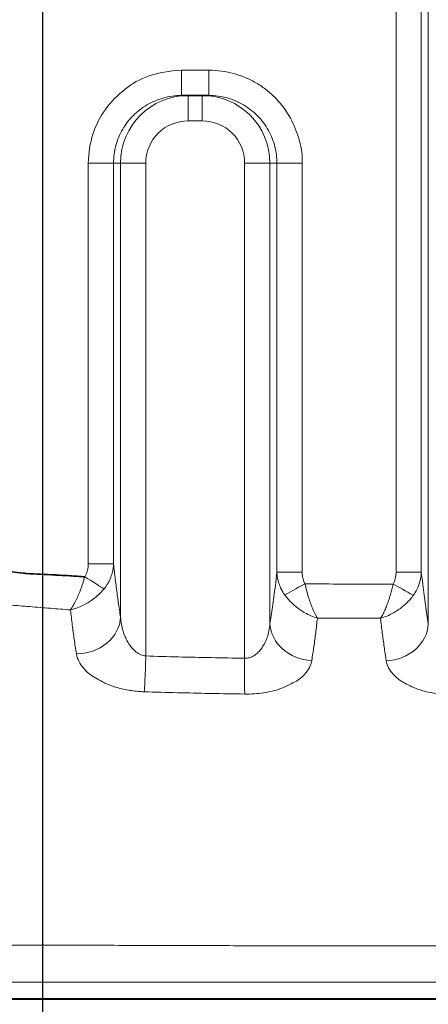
# Model space of a CAD drawing. Header units: millimetres. Extents: x 5 to 415, y 5 to 292.
# Tile 96 of 197: x 289.69 to 294.52, y 147.02 to 158.67. Entities that reach past the tile are written whole.
import ezdxf

# ---------------------------------------------------------------- set-up
doc = ezdxf.new("R2010")
doc.units = ezdxf.units.MM
doc.linetypes.add('CHAIN', pattern=[0.3543, 0.2362, -0.0295, 0.0591, -0.0295])
doc.linetypes.add('LONG_DASH_DOTTED', pattern=[0.3001, 0.2362, -0.0295, 0.0049, -0.0295])
for name, color, linetype, lineweight in [('Bemaßung (ISO)', 7, 'Continuous', 25), ('Mittelpunktmarkierung (ISO)', 7, 'LONG_DASH_DOTTED', 25), ('Sichtbar (ISO)', 7, 'Continuous', 35), ('Sichtbar schmal (ISO)', 7, 'Continuous', 18)]:
    doc.layers.add(name, color=color, linetype=linetype, lineweight=lineweight)
doc.styles.add('Notiztext (ISO)', font='isocpeur.ttf')
doc.dimstyles.new('Standard (ISO)', dxfattribs={"dimtxt": 3.5, "dimasz": 2.5, "dimexe": 2, "dimexo": 0, "dimgap": 0.762, "dimtad": 1, "dimtoh": 1, "dimdec": 8, "dimdsep": 46, "dimtxsty": 'Notiztext (ISO)', "dimcen": 0.09, "dimdle": 10, "dimclrd": 256, "dimclre": 256, "dimclrt": 256, "dimadec": 6, "dimazin": 2, "dimtfac": 0.514286, "dimtdec": 3, "dimtmove": 0, "dimatfit": 3, "dimfxl": 1, "dimtolj": 1, "dimlwd": -1, "dimlwe": -1, "dimarcsym": 0})

# ---------------------------------------------------------------- blocks, each defined once
blk = doc.blocks.new('*D23')
at = {"layer": 'Bemaßung (ISO)', "transparency": 16777216}
for p, q in [((289.955, 157.435), (289.955, 125.601)), ((384.955, 157.435), (384.955, 125.601)), ((292.455, 127.601), (382.455, 127.601))]:
    blk.add_line(p, q, dxfattribs=at)
for points in [[(292.455, 128.018), (292.455, 127.184), (289.955, 127.601)], [(382.455, 128.018), (382.455, 127.184), (384.955, 127.601)]]:
    blk.add_solid(points, dxfattribs=at)
at = {"layer": 'Defpoints', "color": 0, "transparency": 16777216}
for p in [(289.955, 157.435), (384.955, 157.435), (384.955, 127.601)]:
    blk.add_point(p, dxfattribs=at)
at = {"layer": 'Bemaßung (ISO)', "transparency": 16777216, "insert": (335.355, 131.863), "char_height": 3.5, "attachment_point": 1, "style": 'Notiztext (ISO)'}
blk.add_mtext('\\A1;95', dxfattribs=at)

msp = doc.modelspace()

# ---------------------------------------------------------------- linework, layer by layer
at = {"layer": 'Mittelpunktmarkierung (ISO)', "linetype": 'CHAIN', "ltscale": 9.257704}
msp.add_line((289.95451256, 165.76673723), (289.95451256, 157.43543631), dxfattribs=at)
at = {"layer": 'Sichtbar (ISO)'}
for p, q in [((291.92405409, 157.77608677), (291.60120678, 157.77608677)), ((288.804499, 147.08511212), (331.95451256, 147.08511448))]:
    msp.add_line(p, q, dxfattribs=at)
for points, knots in [([(290.45562393, 152.07983851), (290.39566547, 152.08378521), (290.33632257, 152.08779857), (290.27755937, 152.09154773), (290.2373516, 152.09411304), (290.19741502, 152.09655468), (290.15773867, 152.09876662), (290.13942849, 152.0997874), (290.12117372, 152.10075925), (290.10297309, 152.1016718), (289.98769387, 152.10745171), (289.87459031, 152.11085357), (289.76452597, 152.11982286), (289.75076793, 152.12094402), (289.73705737, 152.12215214), (289.72339374, 152.12344205), (289.63319197, 152.13195753), (289.54503458, 152.14403805), (289.45876189, 152.15819873), (289.45355533, 152.15905333), (289.44835562, 152.1599155), (289.44316271, 152.1607849)], [0, 0, 0, 0, 0.1666666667, 0.1666666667, 0.1666666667, 0.2807056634, 0.2807056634, 0.2807056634, 0.3333333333, 0.3333333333, 0.3333333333, 0.6666666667, 0.6666666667, 0.6666666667, 0.7083333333, 0.7083333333, 0.7083333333, 0.9833997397, 0.9833997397, 0.9833997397, 1, 1, 1, 1]), ([(337.45451363, 147.0798663), (329.34618024, 147.07986415), (321.23784686, 147.07986603), (305.02118009, 147.07986998), (296.9128467, 147.0798841), (288.80451331, 147.07986759)], [0.0000102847, 0.0000102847, 0.0000102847, 0.0000102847, 2.4325103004, 2.4325103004, 4.8650103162, 4.8650103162, 4.8650103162, 4.8650103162])]:
    msp.add_open_spline(points, degree=3, knots=knots, dxfattribs=at)
at = {"layer": 'Sichtbar schmal (ISO)'}
for p, q in [((294.52162922, 151.52386851), (294.52162896, 171.67579763)), ((294.13995577, 171.09415067), (294.1399556, 152.13407854)), ((294.43881392, 171.09414978), (294.43881393, 152.13407834)), ((291.60120678, 158.07608677), (291.92405409, 158.07608677)), ((291.60120678, 157.77608677), (291.60120678, 158.07608677)), ((291.92405409, 158.07608677), (291.92405409, 157.77608677)), ((291.67944701, 157.77608677), (291.67944701, 157.47608677)), ((291.84581385, 157.47608677), (291.84581385, 157.77608677)), ((291.84581385, 157.47608677), (291.67944701, 157.47608677)), ((290.49700495, 152.23439776), (290.49700495, 156.97608678)), ((290.49700495, 156.97608678), (290.79586336, 156.97608678)), ((290.79586336, 156.97608678), (290.79586336, 152.23439776)), ((290.87867834, 156.97608678), (290.79586336, 156.97608678)), ((290.87867865, 151.60208214), (290.87867834, 156.97608678)), ((291.17753697, 156.97608678), (290.87867834, 156.97608678)), ((291.17753632, 151.14288808), (291.17753697, 156.97608678)), ((292.34772382, 156.97608678), (292.34772338, 151.11646952)), ((292.6465825, 156.97608678), (292.34772382, 156.97608678)), ((292.6465825, 156.97608678), (292.64658219, 151.52587995)), ((292.72939752, 156.97608678), (292.6465825, 156.97608678)), ((292.72939749, 152.13625347), (292.72939752, 156.97608678)), ((292.72939752, 156.97608678), (293.02825591, 156.97608678)), ((293.02825591, 156.97608678), (293.02825591, 152.13625347)), ((290.79586336, 152.23439776), (290.49700495, 152.23439776)), ((293.02825591, 152.13625346), (292.72939753, 152.13625346)), ((294.4388139, 152.13407854), (294.1399556, 152.13407854)), ((290.32178967, 151.74425931), (290.32193084, 151.74425106))]:
    msp.add_line(p, q, dxfattribs=at)
for centre, major_axis, ratio, start_param, end_param in [((291.6794507, 156.9760798), (-0.80076998, 0.00195058), 0.999044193, 4.7148271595, 6.285614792), ((291.84580991, 156.97607879), (-0.80077021, -0.00195336), 0.9990451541, 3.1391609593, 4.7099470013), ((291.679389, 156.97614186), (-0.50181762, -0.00589881), 0.9961987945, 4.700563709, 6.2714962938), ((291.84587601, 156.97615042), (-0.50180597, 0.00650525), 0.9961898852, 3.1544778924, 4.7254264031), ((290.45584448, 152.08019156), (0.25421163, -0.15929938), 0.0013876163, 4.7123909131, 5.8184567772), ((293.92454582, 152.16105114), (0.05640883, -0.26569284), 0.7824554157, 0.7341707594, 1.3058640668), ((293.06177528, 151.99687703), (0.26317206, 0.14401511), 0.0011700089, 3.5667835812, 4.712382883), ((294.10568715, 151.99334366), (0.26253894, -0.14516648), 0.000121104, 0.4277309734, 1.5707942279), ((290.38058131, 151.60208234), (0.49434275, 0.07500164), 0.8638123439, 4.5329676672, 6.1093183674), ((293.14467953, 151.52588004), (-0.4939195, 0.07774015), 0.8715012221, 0.1786756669, 1.7020051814), ((294.02353188, 151.52386878), (0.49391504, 0.07776844), 0.8715777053, 4.5763729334, 6.104459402)]:
    msp.add_ellipse(centre, major_axis=major_axis, ratio=ratio, start_param=start_param, end_param=end_param, dxfattribs=at)
for points in [[(291.60120678, 158.07608677), (291.45632664, 158.0678607), (291.1964041, 158.02199629), (290.92739177, 157.8664151), (290.68517602, 157.61969266), (290.53622616, 157.32671018), (290.49965459, 157.09834598), (290.49700495, 156.97608678)], [(290.28688883, 151.68829184), (290.20763852, 151.69454757), (290.04825252, 151.7071879), (289.80641433, 151.72610016), (289.64347545, 151.74015523), (289.56157253, 151.74748426)]]:
    msp.add_open_spline(points, degree=3, dxfattribs=at)
for points, knots in [([(293.02825591, 156.97608678), (293.03321022, 157.06017512), (293.02321715, 157.14594909), (292.99732022, 157.24017385), (292.9950435, 157.24845761), (292.99263562, 157.25680596), (292.99009165, 157.26522305), (292.96643465, 157.34349577), (292.93239541, 157.42798949), (292.8889646, 157.50718738), (292.87460149, 157.5333791), (292.85928031, 157.55900703), (292.8432597, 157.58374611), (292.80553951, 157.64199376), (292.76302329, 157.69493272), (292.71591993, 157.74336445), (292.68252424, 157.77770193), (292.64678982, 157.80976736), (292.60852728, 157.83969212), (292.57063752, 157.86932535), (292.53041969, 157.89695919), (292.48816345, 157.92197945), (292.42756051, 157.95786294), (292.36274085, 157.98835407), (292.29514243, 158.01206586), (292.27049165, 158.02071272), (292.2454317, 158.02841671), (292.219969, 158.03522915), (292.1269204, 158.06012391), (292.02872446, 158.07351032), (291.92405409, 158.07608677)], [0, 0, 0, 0, 0.1838379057, 0.1838379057, 0.1838379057, 0.2, 0.2, 0.2, 0.3502954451, 0.3502954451, 0.3502954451, 0.4, 0.4, 0.4, 0.5170283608, 0.5170283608, 0.5170283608, 0.6, 0.6, 0.6, 0.6821632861, 0.6821632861, 0.6821632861, 0.8, 0.8, 0.8, 0.842970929, 0.842970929, 0.842970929, 1, 1, 1, 1]), ([(290.79586336, 156.97608678), (290.79587196, 157.04600054), (290.81451982, 157.18648713), (290.89613058, 157.38117099), (291.02351615, 157.54589252), (291.1875148, 157.67257915), (291.38297316, 157.75617564), (291.52703249, 157.77607761), (291.60120678, 157.77608677)], [0, 0, 0, 0, 0.16687974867, 0.33411370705, 0.49844882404, 0.65834685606, 0.8233253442, 0.99999998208, 0.99999998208, 0.99999998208, 0.99999998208]), ([(291.92405409, 157.77608677), (291.99675362, 157.77607755), (292.06973919, 157.76620077), (292.13999467, 157.74679184), (292.20844947, 157.72788038), (292.27431232, 157.69991915), (292.33539699, 157.66386197), (292.39608982, 157.62803607), (292.45206556, 157.58421775), (292.50135848, 157.53387467), (292.55125661, 157.48291349), (292.59430681, 157.42526635), (292.62895611, 157.36297775), (292.66303837, 157.30170852), (292.68899245, 157.23594852), (292.70590111, 157.16791928), (292.72148967, 157.10520126), (292.72939008, 157.0405545), (292.72939752, 156.97608678)], [0.00000000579, 0.00000000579, 0.00000000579, 0.00000000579, 0.17315506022, 0.17315506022, 0.17315506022, 0.34187205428, 0.34187205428, 0.34187205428, 0.50950682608, 0.50950682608, 0.50950682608, 0.6791997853, 0.6791997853, 0.6791997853, 0.84611567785, 0.84611567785, 0.84611567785, 0.99999999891, 0.99999999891, 0.99999999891, 0.99999999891]), ([(290.49700495, 152.23439776), (290.49700497, 152.22415918), (290.4965477, 152.21416307), (290.49567039, 152.20438231), (290.49483853, 152.19510828), (290.49362879, 152.18602742), (290.4920523, 152.1771158), (290.49189458, 152.17622423), (290.49173329, 152.17533433), (290.49156844, 152.17444619), (290.48962215, 152.16396074), (290.48717718, 152.15372045), (290.48425817, 152.14384554), (290.48234678, 152.13737934), (290.48023261, 152.13106968), (290.47792904, 152.12494791), (290.47629461, 152.12060439), (290.4745617, 152.11635724), (290.4727346, 152.11219852), (290.46772086, 152.10078659), (290.46200861, 152.09003842), (290.45562393, 152.07983851)], [0.00000000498, 0.00000000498, 0.00000000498, 0.00000000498, 0.17109889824, 0.17109889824, 0.17109889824, 0.33333333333, 0.33333333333, 0.33333333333, 0.34956436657, 0.34956436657, 0.34956436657, 0.54118879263, 0.54118879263, 0.54118879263, 0.66666666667, 0.66666666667, 0.66666666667, 0.75569573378, 0.75569573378, 0.75569573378, 1, 1, 1, 1]), ([(290.79586336, 152.23439776), (290.79520846, 152.21522597), (290.79341747, 152.19629853), (290.79061221, 152.17786522), (290.78788098, 152.1599183), (290.78418906, 152.14244093), (290.77971671, 152.1256408), (290.77929974, 152.12407448), (290.77887603, 152.12251411), (290.77844563, 152.12095939), (290.77282224, 152.10064607), (290.76608787, 152.08129498), (290.75814195, 152.0622783), (290.75347317, 152.05110468), (290.74837921, 152.04004663), (290.74277374, 152.02899498), (290.73802122, 152.019625), (290.7329049, 152.01026894), (290.72742137, 152.00097886), (290.71458721, 151.97923551), (290.69972339, 151.95786242), (290.68299618, 151.93762886)], [0, 0, 0, 0, 0.1688949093, 0.1688949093, 0.1688949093, 0.3333333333, 0.3333333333, 0.3333333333, 0.3486643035, 0.3486643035, 0.3486643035, 0.5489720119, 0.5489720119, 0.5489720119, 0.6666666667, 0.6666666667, 0.6666666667, 0.7664523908, 0.7664523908, 0.7664523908, 1, 1, 1, 1]), ([(290.87867865, 151.60208215), (290.869731, 151.66105699), (290.86086497, 151.72026288), (290.85215529, 151.78097259), (290.84400456, 151.83778625), (290.83599076, 151.8959169), (290.82818073, 151.9563016), (290.82043564, 152.01618417), (290.81289094, 152.07828345), (290.80562229, 152.1434256), (290.80231027, 152.17310817), (290.79905557, 152.2034225), (290.79586336, 152.23439776)], [0.00000000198, 0.00000000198, 0.00000000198, 0.00000000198, 0.3042529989, 0.3042529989, 0.3042529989, 0.58898054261, 0.58898054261, 0.58898054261, 0.87134040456, 0.87134040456, 0.87134040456, 1, 1, 1, 1]), ([(290.2868883, 151.68828398), (290.30918048, 151.72002988), (290.33097117, 151.75911324), (290.35073776, 151.79986077), (290.37050435, 151.84060831), (290.38820422, 151.88237057), (290.40591523, 151.92884109), (290.42362624, 151.97531162), (290.44135762, 152.02663881), (290.45562393, 152.07983851)], [0, 0, 0, 0, 0.3333333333, 0.3333333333, 0.3333333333, 0.6666666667, 0.6666666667, 0.6666666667, 1, 1, 1, 1]), ([(292.72939753, 152.13625347), (292.72368078, 152.08243461), (292.71776065, 152.03083253), (292.71167659, 151.98108645), (292.70577737, 151.93285174), (292.69972402, 151.88636197), (292.69355263, 151.84118245), (292.68801076, 151.80061143), (292.6823737, 151.76109699), (292.67666533, 151.72229178), (292.6715107, 151.68725094), (292.66629791, 151.65278841), (292.66104268, 151.61864376), (292.65625385, 151.58752937), (292.65142977, 151.55667894), (292.64658219, 151.52587995)], [0.00000000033, 0.00000000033, 0.00000000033, 0.00000000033, 0.23025294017, 0.23025294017, 0.23025294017, 0.45351036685, 0.45351036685, 0.45351036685, 0.65399462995, 0.65399462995, 0.65399462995, 0.83503059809, 0.83503059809, 0.83503059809, 1, 1, 1, 1]), ([(292.82210537, 151.8655579), (292.80472702, 151.8896896), (292.78976614, 151.91517583), (292.77740905, 151.94099056), (292.77595751, 151.94402293), (292.77454144, 151.94705966), (292.77316078, 151.95009935), (292.76380338, 151.97070079), (292.75605617, 151.99140818), (292.74965161, 152.01279786), (292.74706658, 152.02143124), (292.74470489, 152.03017668), (292.74256996, 152.03907554), (292.73935344, 152.05248266), (292.73665489, 152.06623624), (292.73454492, 152.08023973), (292.73178465, 152.09855908), (292.73003461, 152.11730624), (292.72939743, 152.13625347)], [0, 0, 0, 0, 0.29829374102, 0.29829374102, 0.29829374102, 0.33333333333, 0.33333333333, 0.33333333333, 0.57081390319, 0.57081390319, 0.57081390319, 0.66666666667, 0.66666666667, 0.66666666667, 0.81107942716, 0.81107942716, 0.81107942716, 0.99999999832, 0.99999999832, 0.99999999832, 0.99999999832]), ([(293.06194219, 151.99656824), (293.05533847, 152.00864865), (293.04973457, 152.02141714), (293.04499488, 152.03492695), (293.04457253, 152.0361308), (293.04415715, 152.03734064), (293.04374869, 152.03855659), (293.04016656, 152.04922017), (293.03710621, 152.06033855), (293.03469512, 152.07180202), (293.03374595, 152.07631479), (293.03289723, 152.08088043), (293.03215572, 152.08549001), (293.03102775, 152.09250203), (293.03015148, 152.09962038), (293.02951668, 152.10685028), (293.02867412, 152.11644643), (293.02825592, 152.12623902), (293.02825591, 152.13625347)], [0, 0, 0, 0, 0.30606040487, 0.30606040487, 0.30606040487, 0.33333333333, 0.33333333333, 0.33333333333, 0.5725107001, 0.5725107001, 0.5725107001, 0.66666666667, 0.66666666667, 0.66666666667, 0.80989494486, 0.80989494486, 0.80989494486, 0.99999995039, 0.99999995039, 0.99999995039, 0.99999995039]), ([(294.43881399, 152.13407824), (294.43867218, 152.12986256), (294.43847562, 152.12565796), (294.43822533, 152.12146727), (294.43698077, 152.10062903), (294.43439638, 152.08013818), (294.43065921, 152.06032864), (294.42908702, 152.05199494), (294.42731249, 152.04378129), (294.42535527, 152.03571115), (294.42217793, 152.02261008), (294.41852419, 152.00989025), (294.41439173, 151.99738152), (294.40871084, 151.98018582), (294.40213434, 151.96338529), (294.39444203, 151.9465799), (294.39205858, 151.94137276), (294.38956762, 151.93616758), (294.38696849, 151.93097267), (294.37507731, 151.90720562), (294.36089428, 151.88366382), (294.34458112, 151.86126849)], [0, 0, 0, 0, 0.0413339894, 0.0413339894, 0.0413339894, 0.2468673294, 0.2468673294, 0.2468673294, 0.3333333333, 0.3333333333, 0.3333333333, 0.4737021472, 0.4737021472, 0.4737021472, 0.6666666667, 0.6666666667, 0.6666666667, 0.7264566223, 0.7264566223, 0.7264566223, 1, 1, 1, 1]), ([(294.52162922, 151.52386841), (294.51012519, 151.59693251), (294.49875333, 151.6703188), (294.48767089, 151.74674262), (294.47656356, 151.82333808), (294.46574695, 151.90298474), (294.45541129, 151.9881547), (294.44972225, 152.03503466), (294.44417893, 152.08358802), (294.4388139, 152.13407824)], [0, 0, 0, 0, 0.3915563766, 0.3915563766, 0.3915563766, 0.7839921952, 0.7839921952, 0.7839921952, 1, 1, 1, 1]), ([(294.10570528, 151.99337515), (294.01200599, 151.99330704), (293.66394956, 151.99357402), (293.31607432, 151.99449761), (293.06194219, 151.99656824)], [0, 0, 0, 0, 0.2691702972, 1, 1, 1, 1]), ([(293.06194219, 151.99656824), (293.07289918, 151.94175515), (293.08756905, 151.88868092), (293.10259226, 151.84064165), (293.11761547, 151.79260238), (293.1329907, 151.74943987), (293.15040168, 151.70711675), (293.16781265, 151.66479362), (293.18726413, 151.62398834), (293.20897292, 151.59063835)], [0, 0, 0, 0, 0.3333333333, 0.3333333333, 0.3333333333, 0.6666666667, 0.6666666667, 0.6666666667, 1, 1, 1, 1]), ([(293.95658986, 151.58832261), (293.96731219, 151.60444994), (293.97728271, 151.62221184), (293.9868661, 151.64118322), (293.99603728, 151.65933859), (294.00478572, 151.67855074), (294.0130625, 151.69815285), (294.01383187, 151.69997497), (294.01459723, 151.70180045), (294.01535858, 151.70362873), (294.02256249, 151.72092797), (294.02942516, 151.73848191), (294.03611043, 151.75644211), (294.04310574, 151.77523526), (294.04990805, 151.79447545), (294.05660694, 151.81452318), (294.05906726, 151.82188617), (294.06151292, 151.82935974), (294.06394367, 151.83696636), (294.06758428, 151.84835907), (294.07119529, 151.86002761), (294.07474455, 151.87193947), (294.08037983, 151.89085232), (294.08585974, 151.91037891), (294.09102126, 151.93036942), (294.09633716, 151.95095787), (294.10131435, 151.9720379), (294.10570528, 151.99337515)], [0, 0, 0, 0, 0.1629239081, 0.1629239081, 0.1629239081, 0.3188400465, 0.3188400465, 0.3188400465, 0.3333333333, 0.3333333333, 0.3333333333, 0.470469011, 0.470469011, 0.470469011, 0.6139646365, 0.6139646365, 0.6139646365, 0.6666666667, 0.6666666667, 0.6666666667, 0.7456003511, 0.7456003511, 0.7456003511, 0.8709259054, 0.8709259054, 0.8709259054, 1, 1, 1, 1]), ([(290.2868883, 151.68828398), (290.33867916, 151.70140294), (290.391911, 151.72104355), (290.4396795, 151.7449109), (290.47563843, 151.76287763), (290.50858872, 151.78286115), (290.54019657, 151.80522324), (290.55057718, 151.81256737), (290.56081265, 151.8201824), (290.57094884, 151.82812025), (290.61194865, 151.86022802), (290.65085493, 151.89777626), (290.68299618, 151.93762886)], [0, 0, 0, 0, 0.3333333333, 0.3333333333, 0.3333333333, 0.5842582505, 0.5842582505, 0.5842582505, 0.6666666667, 0.6666666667, 0.6666666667, 1, 1, 1, 1]), ([(292.82210837, 151.86555341), (292.82213654, 151.86551422), (292.8338679, 151.8491893), (292.85887444, 151.81757174), (292.90108068, 151.77274311), (292.94820606, 151.7303062), (293.00177139, 151.68963422), (293.0630718, 151.65117348), (293.1330251, 151.61639897), (293.18281932, 151.59834252), (293.20897293, 151.59063992)], [0, 0, 0, 0, 0.0002076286, 0.12612396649, 0.24967458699, 0.37699397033, 0.51200789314, 0.65941074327, 0.82167460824, 0.99994678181, 0.99994678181, 0.99994678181, 0.99994678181]), ([(293.95659199, 151.588319), (293.95662712, 151.58832024), (293.98261658, 151.5958216), (294.03188874, 151.61343), (294.10137483, 151.64743104), (294.16263125, 151.68526744), (294.21638328, 151.72548078), (294.26386518, 151.76762238), (294.30682247, 151.81257537), (294.33243134, 151.84454149), (294.34458105, 151.8612686)], [0.00003350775, 0.00003350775, 0.00003350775, 0.00003350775, 0.00015985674, 0.17668839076, 0.33722873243, 0.48400205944, 0.619544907, 0.74640514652, 0.87038760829, 0.99999233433, 0.99999233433, 0.99999233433, 0.99999233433]), ([(290.2868883, 151.68828398), (290.29329584, 151.6272333), (290.30010105, 151.56789437), (290.30727936, 151.51033639), (290.31445768, 151.4527784), (290.32200587, 151.39695169), (290.33011279, 151.34041327), (290.33821971, 151.28387485), (290.34688874, 151.22668179), (290.35610812, 151.16853305)], [0, 0, 0, 0, 0.3333333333, 0.3333333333, 0.3333333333, 0.6666666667, 0.6666666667, 0.6666666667, 1, 1, 1, 1]), ([(291.17753586, 151.14288808), (291.16790899, 151.14380721), (291.15828837, 151.14543396), (291.14874916, 151.14782383), (291.13898479, 151.15027011), (291.12930571, 151.15351594), (291.11977116, 151.15751098), (291.1093492, 151.16187785), (291.09909993, 151.16713988), (291.08909186, 151.17320657), (291.07815636, 151.17983545), (291.06750884, 151.18742504), (291.05721549, 151.19584035), (291.04594036, 151.20505832), (291.0350902, 151.21526704), (291.02472495, 151.22628746), (291.01338591, 151.23834323), (291.00262718, 151.25137038), (290.99249752, 151.26515444), (290.98138976, 151.28026946), (290.97103841, 151.29629461), (290.96148046, 151.31298936), (290.95095825, 151.33136835), (290.9413976, 151.35055886), (290.93282468, 151.37030408), (290.92335612, 151.39211218), (290.91509246, 151.41459695), (290.90804976, 151.43748804), (290.90025054, 151.46283801), (290.89394866, 151.48868627), (290.88914554, 151.51477548), (290.88382159, 151.54369368), (290.88033906, 151.57290793), (290.87867865, 151.60208214)], [0, 0, 0, 0, 0.05862320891, 0.05862320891, 0.05862320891, 0.11863015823, 0.11863015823, 0.11863015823, 0.18422215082, 0.18422215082, 0.18422215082, 0.25589251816, 0.25589251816, 0.25589251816, 0.33439881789, 0.33439881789, 0.33439881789, 0.42028061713, 0.42028061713, 0.42028061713, 0.51445498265, 0.51445498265, 0.51445498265, 0.61813010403, 0.61813010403, 0.61813010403, 0.73263660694, 0.73263660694, 0.73263660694, 0.85944305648, 0.85944305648, 0.85944305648, 0.99999979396, 0.99999979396, 0.99999979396, 0.99999979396]), ([(292.64658219, 151.52587995), (292.64479992, 151.49569551), (292.64100392, 151.46715175), (292.63569579, 151.44039687), (292.63038765, 151.41364198), (292.62358196, 151.38867596), (292.61561422, 151.36529282), (292.60764649, 151.34190968), (292.59851199, 151.32010943), (292.58845952, 151.29986361), (292.57840705, 151.27961778), (292.56743516, 151.26092637), (292.55573328, 151.24381427), (292.54403141, 151.22670216), (292.53160352, 151.21116935), (292.51850165, 151.19721785), (292.50539977, 151.18326635), (292.49161584, 151.17089615), (292.4774154, 151.16036762), (292.46321496, 151.14983909), (292.44859561, 151.14115222), (292.43392952, 151.13443891), (292.41926343, 151.1277256), (292.40455132, 151.12298583), (292.39011295, 151.12006615), (292.37567498, 151.11714656), (292.36151215, 151.11604695), (292.347723, 151.11646952)], [0, 0, 0, 0, 0.11111111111, 0.11111111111, 0.11111111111, 0.22222222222, 0.22222222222, 0.22222222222, 0.33333333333, 0.33333333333, 0.33333333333, 0.44444444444, 0.44444444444, 0.44444444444, 0.55555555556, 0.55555555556, 0.55555555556, 0.66666666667, 0.66666666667, 0.66666666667, 0.77777777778, 0.77777777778, 0.77777777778, 0.88888888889, 0.88888888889, 0.88888888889, 0.99999686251, 0.99999686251, 0.99999686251, 0.99999686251]), ([(293.14213207, 151.08895761), (293.15085785, 151.14566559), (293.15919996, 151.20120618), (293.16693063, 151.25548915), (293.17466131, 151.30977211), (293.18177996, 151.3627), (293.18874563, 151.4179584), (293.19571118, 151.4732158), (293.2025243, 151.53089013), (293.20897258, 151.59063695)], [0, 0, 0, 0, 0.33333333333, 0.33333333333, 0.33333333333, 0.66666666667, 0.66666666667, 0.66666666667, 0.99999398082, 0.99999398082, 0.99999398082, 0.99999398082]), ([(293.95658986, 151.58832346), (293.91248811, 151.58832528), (293.66344662, 151.58863674), (293.41419658, 151.58932625), (293.20897293, 151.59063992)], [0, 0, 0, 0, 0.1770977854, 1, 1, 1, 1]), ([(293.95659026, 151.58831808), (293.96299375, 151.52955196), (293.96971368, 151.47239232), (293.97677193, 151.41655663), (293.98383033, 151.36071978), (293.99122708, 151.30618812), (293.99903049, 151.25157007), (294.00683389, 151.19695202), (294.01504396, 151.14227201), (294.02371368, 151.0868142)], [0.00000694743, 0.00000694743, 0.00000694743, 0.00000694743, 0.33333333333, 0.33333333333, 0.33333333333, 0.66666666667, 0.66666666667, 0.66666666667, 1, 1, 1, 1]), ([(291.15936345, 150.71913334), (291.13513177, 150.71979912), (291.11070416, 150.72119825), (291.08631391, 150.72331707), (291.06020619, 150.72558508), (291.03414124, 150.72867792), (291.00831431, 150.7325086), (290.98343285, 150.73619904), (290.95877221, 150.74057417), (290.93444038, 150.74553576), (290.90211194, 150.75212795), (290.87056944, 150.75984294), (290.83943447, 150.76886248), (290.80995124, 150.77740352), (290.78083216, 150.78712348), (290.75204266, 150.79830271), (290.74241143, 150.80204261), (290.73282146, 150.80594602), (290.72327839, 150.81002599), (290.70407863, 150.8182345), (290.68480516, 150.82706222), (290.6661275, 150.83625757), (290.63594989, 150.85111453), (290.60739894, 150.86694784), (290.58211311, 150.88227825), (290.56746364, 150.89115999), (290.55388365, 150.89986303), (290.5415032, 150.90806696), (290.52627409, 150.91815857), (290.51345369, 150.92766426), (290.50170573, 150.9372086), (290.47721583, 150.95710483), (290.4567534, 150.97708628), (290.43499948, 151.00470413), (290.41822228, 151.02600375), (290.39995222, 151.05147745), (290.3850958, 151.0805205), (290.37144807, 151.10720065), (290.36072864, 151.13689398), (290.35610812, 151.16853305)], [0, 0, 0, 0, 0.0644818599, 0.0644818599, 0.0644818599, 0.1335043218, 0.1335043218, 0.1335043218, 0.2, 0.2, 0.2, 0.2883493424, 0.2883493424, 0.2883493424, 0.3720116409, 0.3720116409, 0.3720116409, 0.4, 0.4, 0.4, 0.4563099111, 0.4563099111, 0.4563099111, 0.547290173, 0.547290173, 0.547290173, 0.6, 0.6, 0.6, 0.6648380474, 0.6648380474, 0.6648380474, 0.8, 0.8, 0.8, 0.9042404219, 0.9042404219, 0.9042404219, 1, 1, 1, 1]), ([(291.17753584, 151.14288808), (291.1759776, 151.08886658), (291.17423968, 151.03245182), (291.1724431, 150.97872881), (291.17064633, 150.92500029), (291.16879039, 150.87394903), (291.16631376, 150.82968653), (291.16383712, 150.78542403), (291.16073954, 150.74794275), (291.15936338, 150.71913139)], [0.00003414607, 0.00003414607, 0.00003414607, 0.00003414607, 0.33333333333, 0.33333333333, 0.33333333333, 0.66666666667, 0.66666666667, 0.66666666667, 1, 1, 1, 1]), ([(292.347723, 151.11646952), (292.21632054, 151.11820204), (291.95487456, 151.12242306), (291.56481228, 151.13110697), (291.30617256, 151.13860544), (291.17753586, 151.14288808)], [0, 0, 0, 0, 0.33666445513, 0.66999549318, 0.99999978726, 0.99999978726, 0.99999978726, 0.99999978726]), ([(292.34772117, 151.1164237), (292.34641484, 151.0623485), (292.34566952, 151.00588836), (292.34503279, 150.95195761), (292.34469617, 150.92344623), (292.3444124, 150.89561824), (292.34437571, 150.86919252), (292.34434295, 150.84560436), (292.34450829, 150.82313654), (292.34508026, 150.8022049), (292.346293, 150.75782364), (292.34924642, 150.72045033), (292.34986321, 150.69218914)], [0.00018829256, 0.00018829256, 0.00018829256, 0.00018829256, 0.33333333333, 0.33333333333, 0.33333333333, 0.50945590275, 0.50945590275, 0.50945590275, 0.66666666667, 0.66666666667, 0.66666666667, 1, 1, 1, 1]), ([(293.14213207, 151.08895761), (293.13352881, 151.02831142), (293.09934208, 150.9763241), (293.06843219, 150.93822311), (293.0375223, 150.90012212), (293.00989078, 150.8761689), (292.960603, 150.84657751), (292.91131522, 150.81698611), (292.84036954, 150.78150721), (292.77269856, 150.75653479), (292.70502759, 150.73156236), (292.64063342, 150.71732341), (292.57081961, 150.70709357), (292.5010058, 150.69686373), (292.42577157, 150.69059427), (292.34986306, 150.69217814)], [0, 0, 0, 0, 0.2, 0.2, 0.2, 0.4, 0.4, 0.4, 0.6, 0.6, 0.6, 0.8, 0.8, 0.8, 1, 1, 1, 1]), ([(294.8213271, 150.68271344), (294.79554208, 150.68251058), (294.76946102, 150.6831392), (294.74351803, 150.68456565), (294.71744866, 150.68599905), (294.69152069, 150.68823754), (294.66604252, 150.69113077), (294.64105863, 150.69396787), (294.61650757, 150.69743315), (294.59255362, 150.70133579), (294.56022507, 150.70660285), (294.52933223, 150.71285937), (294.49892224, 150.72031966), (294.46978327, 150.72746814), (294.44107807, 150.73573639), (294.41244609, 150.74559146), (294.40377133, 150.7485773), (294.39510878, 150.75170988), (294.38645818, 150.75500587), (294.36683492, 150.76248257), (294.34691354, 150.77064272), (294.32757111, 150.77923059), (294.29778899, 150.7924536), (294.26945615, 150.80670944), (294.2444427, 150.82052363), (294.23023438, 150.82837047), (294.21706824, 150.83606308), (294.20508659, 150.84328788), (294.18953715, 150.85266403), (294.17666728, 150.8614825), (294.16495042, 150.87036639), (294.14142164, 150.88820624), (294.12191832, 150.90621356), (294.10095036, 150.9315751), (294.08439953, 150.95159395), (294.0661342, 150.97575412), (294.05143108, 151.00363637), (294.03823114, 151.02866807), (294.02795229, 151.05670072), (294.02371368, 151.0868142)], [0, 0, 0, 0, 0.0668840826, 0.0668840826, 0.0668840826, 0.1340939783, 0.1340939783, 0.1340939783, 0.2, 0.2, 0.2, 0.2889475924, 0.2889475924, 0.2889475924, 0.3741774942, 0.3741774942, 0.3741774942, 0.4, 0.4, 0.4, 0.4585764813, 0.4585764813, 0.4585764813, 0.5487684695, 0.5487684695, 0.5487684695, 0.6, 0.6, 0.6, 0.6664868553, 0.6664868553, 0.6664868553, 0.8, 0.8, 0.8, 0.905387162, 0.905387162, 0.905387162, 1, 1, 1, 1]), ([(291.15936338, 150.71913139), (291.29049602, 150.71508199), (291.42189922, 150.71146505), (291.55268337, 150.70819378), (291.67858598, 150.7050446), (291.80391486, 150.7022151), (291.9278704, 150.69961004), (291.93373654, 150.69948676), (291.9395996, 150.69936398), (291.94546005, 150.69924176), (292.07979249, 150.69644012), (292.21275188, 150.69391686), (292.34986317, 150.6921858)], [0.00000000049, 0.00000000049, 0.00000000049, 0.00000000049, 0.32759906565, 0.32759906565, 0.32759906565, 0.642970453, 0.642970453, 0.642970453, 0.65789525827, 0.65789525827, 0.65789525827, 1, 1, 1, 1]), ([(337.45451262, 147.71295682), (335.83773364, 147.71295608), (334.22079814, 147.71294982), (332.60373644, 147.71294293), (329.68249871, 147.7129305), (326.76084904, 147.71291603), (323.83896536, 147.71292843), (322.53493838, 147.71293396), (321.23086481, 147.71294484), (319.92676047, 147.71296364), (318.72624807, 147.71298095), (317.52570961, 147.71300496), (316.32515738, 147.71303769), (315.25916803, 147.71306675), (314.19316782, 147.71310268), (313.12716557, 147.71314688), (313.08762161, 147.71314852), (313.04807766, 147.71315017), (313.0085337, 147.71315183), (311.98928973, 147.71319466), (310.97004397, 147.71324473), (309.95080764, 147.71329422), (309.01067857, 147.71333986), (308.07055753, 147.713385), (307.13045328, 147.71342351), (306.26341943, 147.71345902), (305.39639986, 147.71348888), (304.52940115, 147.71350827), (303.72967834, 147.71352616), (302.92997327, 147.71353513), (302.13029224, 147.71353145), (301.74085542, 147.71352965), (301.35142429, 147.71352486), (300.96199868, 147.7135166), (300.61322867, 147.71350921), (300.26446406, 147.71349895), (299.9157008, 147.71349434), (299.25082734, 147.71348555), (298.58595877, 147.71349726), (297.9210752, 147.713588), (297.9045943, 147.71359025), (297.88811337, 147.71359254), (297.87163243, 147.71359488), (297.24460249, 147.71368386), (296.6175448, 147.71383521), (295.99056487, 147.71385821), (295.62045068, 147.71387179), (295.25036359, 147.71384065), (294.88030079, 147.71372493), (294.67622872, 147.71366112), (294.47216958, 147.71357115), (294.26812348, 147.71348988), (293.74561102, 147.71328176), (293.22318418, 147.71313073), (292.70089622, 147.71361817), (292.41427395, 147.71388567), (292.12769349, 147.71434547), (291.84116943, 147.71509343), (291.65493, 147.7155796), (291.46871149, 147.71618778), (291.28251601, 147.7168132), (290.96257018, 147.71788789), (290.64269242, 147.71901334), (290.32287764, 147.71966014), (290.22146558, 147.71986524), (290.12006007, 147.72002169), (290.01866355, 147.72017539), (289.6142385, 147.72078841), (289.20995649, 147.72136058), (288.80597259, 147.72478767)], [0, 0, 0, 0, 0.0997219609, 0.0997219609, 0.0997219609, 0.2798706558, 0.2798706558, 0.2798706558, 0.3602704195, 0.3602704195, 0.3602704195, 0.4342836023, 0.4342836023, 0.4342836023, 0.5000010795, 0.5000010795, 0.5000010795, 0.5024389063, 0.5024389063, 0.5024389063, 0.5652737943, 0.5652737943, 0.5652737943, 0.6232317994, 0.6232317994, 0.6232317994, 0.6766849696, 0.6766849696, 0.6766849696, 0.725990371, 0.725990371, 0.725990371, 0.7500016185, 0.7500016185, 0.7500016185, 0.7715061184, 0.7715061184, 0.7715061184, 0.8125017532, 0.8125017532, 0.8125017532, 0.8135179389, 0.8135179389, 0.8135179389, 0.852179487, 0.852179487, 0.852179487, 0.875001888, 0.875001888, 0.875001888, 0.8875873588, 0.8875873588, 0.8875873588, 0.9198156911, 0.9198156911, 0.9198156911, 0.9375020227, 0.9375020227, 0.9375020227, 0.9489980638, 0.9489980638, 0.9489980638, 0.9687520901, 0.9687520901, 0.9687520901, 0.9750160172, 0.9750160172, 0.9750160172, 1, 1, 1, 1]), ([(337.45451259, 147.28160261), (335.83758366, 147.2816026), (334.22065491, 147.28160293), (332.60372628, 147.28160352), (331.09079316, 147.28160406), (329.57786016, 147.28160483), (328.06492729, 147.28160576), (326.65626582, 147.28160663), (325.24760446, 147.28160764), (323.83894321, 147.28160874), (322.53487395, 147.28160976), (321.23080479, 147.28161086), (319.92673572, 147.281612), (318.72620098, 147.28161305), (317.52566631, 147.28161414), (316.32513174, 147.28161522), (315.21959061, 147.28161622), (314.11404957, 147.28161723), (313.00850852, 147.28161821), (311.98926665, 147.28161912), (310.97002478, 147.28162001), (309.95078284, 147.2816209), (309.01066459, 147.28162172), (308.07054629, 147.28162255), (307.13042791, 147.28162339), (306.26341012, 147.28162417), (305.39639227, 147.28162497), (304.52937447, 147.28162578), (303.72967097, 147.28162653), (302.92996751, 147.28162729), (302.13026369, 147.28162811), (301.39206642, 147.28162887), (300.65386885, 147.28162968), (299.91567353, 147.28163039), (299.2343244, 147.28163104), (298.55297719, 147.2816316), (297.87163018, 147.28163162), (297.24460945, 147.28163163), (296.61758888, 147.28163117), (295.99055593, 147.28163155), (295.41639222, 147.2816319), (294.84221812, 147.28163295), (294.26807676, 147.28163378), (293.74574999, 147.28163454), (293.22345032, 147.28163511), (292.70116194, 147.28162974), (292.22855851, 147.28162487), (291.75596433, 147.28161513), (291.28342942, 147.28160153), (290.86242307, 147.28158941), (290.44146378, 147.28157423), (290.02037481, 147.28154388), (289.77900593, 147.28152648), (289.53759405, 147.28150434), (289.29629806, 147.28148419), (289.14271757, 147.28147137), (288.98918399, 147.28145922), (288.83573773, 147.28144998), (288.82531774, 147.28144935), (288.81490708, 147.28144915), (288.80447843, 147.28144811)], [0, 0, 0, 0, 0.0997056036, 0.0997056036, 0.0997056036, 0.1929984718, 0.1929984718, 0.1929984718, 0.2798615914, 0.2798615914, 0.2798615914, 0.3602751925, 0.3602751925, 0.3602751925, 0.4343044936, 0.4343044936, 0.4343044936, 0.502476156, 0.502476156, 0.502476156, 0.5653262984, 0.5653262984, 0.5653262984, 0.6232973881, 0.6232973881, 0.6232973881, 0.6767608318, 0.6767608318, 0.6767608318, 0.7260734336, 0.7260734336, 0.7260734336, 0.7715933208, 0.7715933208, 0.7715933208, 0.8136078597, 0.8136078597, 0.8136078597, 0.8522724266, 0.8522724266, 0.8522724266, 0.887676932, 0.887676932, 0.887676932, 0.9198862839, 0.9198862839, 0.9198862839, 0.9490315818, 0.9490315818, 0.9490315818, 0.9749986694, 0.9749986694, 0.9749986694, 0.9898830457, 0.9898830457, 0.9898830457, 0.9993566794, 0.9993566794, 0.9993566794, 1, 1, 1, 1])]:
    msp.add_open_spline(points, degree=3, knots=knots, dxfattribs=at)

# ---------------------------------------------------------------- dimensions: what is measured, and where the dimension line sits
at = {"layer": 'Bemaßung (ISO)'}
dim = msp.add_linear_dim(base=(384.9545125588, 127.6010867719), p1=(289.9545125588, 157.4354363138), p2=(384.9545125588, 157.4354363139), angle=180, dimstyle='Standard (ISO)', override={"dimgap": 0.762, "dimtoh": 0, "dimdec": 8, "dimtol": 0, "dimlim": 0, "dimtp": 0, "dimtm": 0, "dimtdec": 3, "dimtofl": 0, "dimatfit": 1}, dxfattribs=at)
dim.commit()
dim.dimension.update_dxf_attribs({"geometry": '*D23', "text_midpoint": (337.4545125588, 127.6010867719), "dimtype": 160})

doc.saveas('drawing.dxf')
